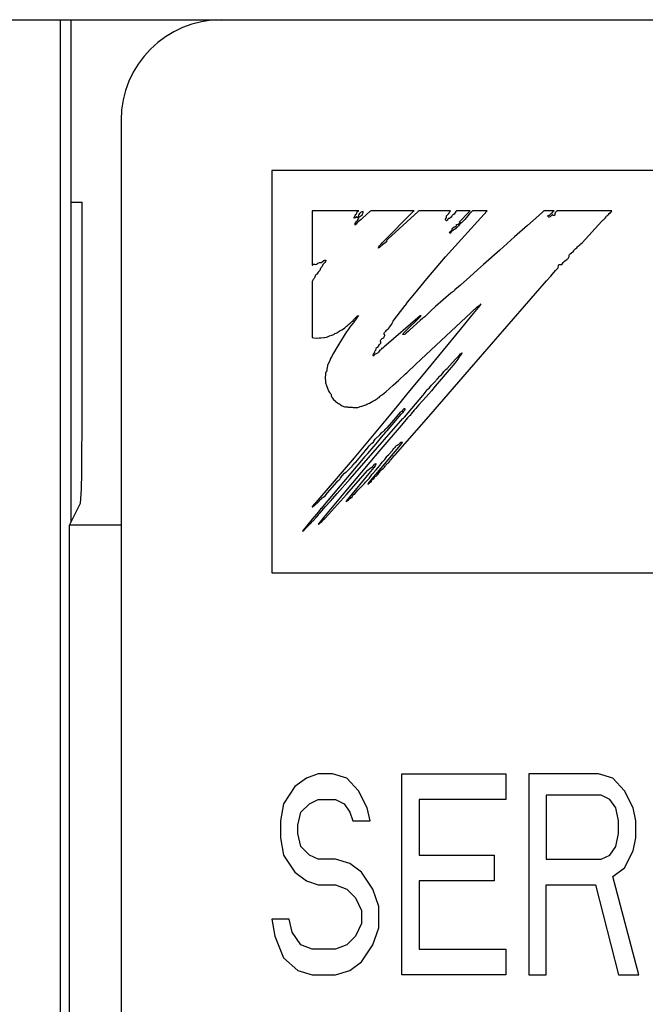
# Model space of a CAD drawing. Extents: x 90 to 1223, y 50 to 821.
# Tile 19 of 34: x 750 to 756, y 625 to 635. Entities that reach past the tile are written whole.
import ezdxf

# ---------------------------------------------------------------- set-up
doc = ezdxf.new("R2010")
doc.units = 0
doc.header["$LTSCALE"] = 69.3
doc.layers.add('ALL_CURVE', color=7, linetype='CONTINUOUS')
doc.layers.add('ALL_FEATURES', color=7, linetype='CONTINUOUS')

msp = doc.modelspace()

# ---------------------------------------------------------------- linework, layer by layer
at = {"layer": 'ALL_CURVE', "color": 4, "linetype": 'CONTINUOUS'}
for p, q in [((752.25, 633.75), (752.25, 629.75)), ((789.25, 633.75), (752.25, 633.75)), ((752.25, 629.75), (770.25, 629.75)), ((752.71, 627.75), (752.595, 627.7074)), ((752.8537, 627.75), (752.71, 627.75)), ((752.9975, 627.7074), (752.8537, 627.75)), ((753.5438, 625.75), (753.5438, 627.75)), ((753.5438, 627.75), (754.5788, 627.75)), ((754.5788, 627.75), (754.5788, 627.4947)), ((754.8087, 627.75), (754.8087, 625.75)), ((755.4988, 627.75), (754.8087, 627.75)), ((755.6425, 627.7074), (755.4988, 627.75)), ((752.595, 627.7074), (752.48, 627.6223)), ((753.1125, 627.5798), (752.9975, 627.7074)), ((755.7575, 627.5798), (755.6425, 627.7074)), ((752.48, 627.6223), (752.365, 627.4521)), ((753.1988, 627.4096), (753.1125, 627.5798)), ((755.8438, 627.4096), (755.7575, 627.5798)), ((752.365, 627.4521), (752.3362, 627.2819)), ((752.5375, 627.367), (752.6238, 627.4521)), ((752.6238, 627.4521), (752.71, 627.4947)), ((752.71, 627.4947), (752.8825, 627.4947)), ((752.8825, 627.4947), (752.9687, 627.4521)), ((752.9687, 627.4521), (753.0263, 627.367)), ((753.7162, 627.4947), (753.7162, 626.9415)), ((754.5788, 627.4947), (753.7162, 627.4947)), ((754.9812, 627.5372), (754.9812, 626.8989)), ((755.5275, 627.5372), (754.9812, 627.5372)), ((755.6137, 627.4947), (755.5275, 627.5372)), ((755.6713, 627.4096), (755.6137, 627.4947)), ((752.5087, 627.2394), (752.5375, 627.367)), ((753.0263, 627.367), (753.055, 627.2819)), ((753.2275, 627.2819), (753.1988, 627.4096)), ((755.7, 627.2819), (755.6713, 627.4096)), ((755.8725, 627.2819), (755.8438, 627.4096)), ((752.3362, 627.2819), (752.3362, 627.1117)), ((753.055, 627.2819), (753.2275, 627.2819)), ((755.7, 627.1543), (755.7, 627.2819)), ((755.8725, 627.1117), (755.8725, 627.2819)), ((752.5087, 627.1543), (752.5087, 627.2394)), ((752.3362, 627.1117), (752.365, 626.9415)), ((752.5375, 627.0266), (752.5087, 627.1543)), ((755.6713, 627.0266), (755.7, 627.1543)), ((755.8438, 626.984), (755.8725, 627.1117)), ((752.6238, 626.9415), (752.5375, 627.0266)), ((755.6137, 626.9415), (755.6713, 627.0266)), ((755.7575, 626.8138), (755.8438, 626.984)), ((752.365, 626.9415), (752.48, 626.7713)), ((752.71, 626.8989), (752.6238, 626.9415)), ((752.8825, 626.8989), (752.71, 626.8989)), ((753.0263, 626.8564), (752.8825, 626.8989)), ((753.7162, 626.9415), (754.4637, 626.9415)), ((754.4637, 626.9415), (754.4637, 626.6862)), ((754.9812, 626.8989), (755.5275, 626.8989)), ((755.5275, 626.8989), (755.6137, 626.9415)), ((752.48, 626.7713), (752.595, 626.6862)), ((753.1412, 626.7713), (753.0263, 626.8564)), ((753.2563, 626.6011), (753.1412, 626.7713)), ((755.6425, 626.7287), (755.7575, 626.8138)), ((752.595, 626.6862), (752.71, 626.6436)), ((753.7162, 626.6862), (753.7162, 626.0053)), ((754.4637, 626.6862), (753.7162, 626.6862)), ((755.9012, 625.75), (755.6425, 626.7287)), ((752.71, 626.6436), (752.8825, 626.6436)), ((752.8825, 626.6436), (752.9975, 626.6011)), ((752.9975, 626.6011), (753.0838, 626.516)), ((753.3137, 626.4309), (753.2563, 626.6011)), ((754.9812, 625.75), (754.9812, 626.6436)), ((754.9812, 626.6436), (755.47, 626.6436)), ((755.47, 626.6436), (755.7, 625.75)), ((753.0838, 626.516), (753.1412, 626.3883)), ((753.1412, 626.3883), (753.1412, 626.2606)), ((753.3137, 626.2181), (753.3137, 626.4309)), ((752.25, 626.3032), (752.2788, 626.133)), ((752.4225, 626.3032), (752.25, 626.3032)), ((752.4512, 626.1755), (752.4225, 626.3032)), ((753.1412, 626.2606), (753.0838, 626.133)), ((753.2563, 626.0479), (753.3137, 626.2181)), ((752.2788, 626.133), (752.365, 625.9202)), ((752.5375, 626.0479), (752.4512, 626.1755)), ((753.0838, 626.133), (752.9975, 626.0479)), ((752.6525, 626.0053), (752.5375, 626.0479)), ((752.8825, 626.0053), (752.6525, 626.0053)), ((752.9975, 626.0479), (752.8825, 626.0053)), ((753.1412, 625.8777), (753.2563, 626.0479)), ((753.7162, 626.0053), (754.5788, 626.0053)), ((754.5788, 626.0053), (754.5788, 625.75)), ((752.365, 625.9202), (752.5087, 625.7926)), ((752.5087, 625.7926), (752.6525, 625.75)), ((752.8825, 625.75), (753.0263, 625.7926)), ((753.0263, 625.7926), (753.1412, 625.8777)), ((752.6525, 625.75), (752.8825, 625.75)), ((754.5788, 625.75), (753.5438, 625.75)), ((754.8087, 625.75), (754.9812, 625.75)), ((755.7, 625.75), (755.9012, 625.75))]:
    msp.add_line(p, q, dxfattribs=at)
at = {"layer": 'ALL_FEATURES', "color": 7, "linetype": 'CONTINUOUS'}
for p, q in [((691.75, 635.25), (789.75, 635.25)), ((750.1453, 635.25), (750.1453, 614.5684)), ((750.25, 635.25), (750.25, 630.25)), ((750.75, 634.25), (750.75, 614.75)), ((750.25, 633.4335), (750.3637, 633.4335)), ((752.65, 633.35), (752.65, 632.8096)), ((753.1146, 633.35), (752.65, 633.35)), ((753.0936, 633.3207), (753.0971, 633.3267)), ((753.0971, 633.3267), (753.0986, 633.3375)), ((753.0986, 633.3375), (753.1029, 633.3407)), ((753.1029, 633.3407), (753.1133, 633.3484)), ((753.1133, 633.3484), (753.1146, 633.35)), ((753.1331, 633.3315), (753.1238, 633.3215)), ((753.1381, 633.3351), (753.1331, 633.3315)), ((753.1438, 633.3381), (753.1381, 633.3351)), ((753.1582, 633.3425), (753.1438, 633.3381)), ((753.2255, 633.3421), (753.1551, 633.2804)), ((753.1551, 633.3251), (753.1573, 633.3294)), ((753.1573, 633.3294), (753.1591, 633.3368)), ((753.1591, 633.3368), (753.1582, 633.3425)), ((753.2302, 633.3464), (753.2255, 633.3421)), ((753.2354, 633.35), (753.2302, 633.3464)), ((753.6656, 633.35), (753.2354, 633.35)), ((753.7047, 633.341), (753.4049, 633.0666)), ((753.6246, 633.3077), (753.6635, 633.3476)), ((753.6635, 633.3476), (753.6656, 633.35)), ((753.7148, 633.35), (753.7047, 633.341)), ((754.0265, 633.35), (753.7148, 633.35)), ((753.9783, 632.8904), (754.3919, 633.3476)), ((754.0096, 633.3235), (754.0158, 633.3308)), ((754.0158, 633.3308), (754.0229, 633.3408)), ((754.0229, 633.3408), (754.0265, 633.35)), ((754.0743, 633.3322), (754.0652, 633.3164)), ((754.0799, 633.3419), (754.0743, 633.3322)), ((754.0858, 633.35), (754.0799, 633.3419)), ((754.2236, 633.35), (754.0858, 633.35)), ((754.1866, 633.3122), (754.2057, 633.3315)), ((754.2057, 633.3315), (754.2236, 633.35)), ((754.2357, 633.3394), (754.2144, 633.3146)), ((754.2455, 633.35), (754.2357, 633.3394)), ((754.3939, 633.35), (754.2455, 633.35)), ((754.3919, 633.3476), (754.3939, 633.35)), ((754.9467, 633.3402), (754.9052, 633.3021)), ((754.9577, 633.35), (754.9467, 633.3402)), ((755.0589, 633.35), (754.9577, 633.35)), ((755.0329, 633.3251), (755.041, 633.3336)), ((755.041, 633.3336), (755.0537, 633.3464)), ((755.0537, 633.3464), (755.0589, 633.35)), ((755.0687, 633.329), (755.0664, 633.3203)), ((755.0731, 633.335), (755.0687, 633.329)), ((755.0737, 633.3355), (755.0731, 633.335)), ((755.0777, 633.3391), (755.0737, 633.3355)), ((755.081, 633.3436), (755.0777, 633.3391)), ((755.0865, 633.35), (755.081, 633.3436)), ((755.6326, 633.35), (755.0865, 633.35)), ((755.6072, 633.3216), (755.6188, 633.3325)), ((755.6188, 633.3325), (755.6205, 633.334)), ((755.6205, 633.334), (755.6286, 633.3425)), ((755.6286, 633.3425), (755.6326, 633.35)), ((753.0642, 633.2785), (753.0685, 633.2862)), ((753.0689, 633.2771), (753.0642, 633.2785)), ((753.0685, 633.2862), (753.0742, 633.2936)), ((753.0761, 633.278), (753.0689, 633.2771)), ((753.0742, 633.2936), (753.0787, 633.3012)), ((753.0828, 633.2804), (753.0761, 633.278)), ((753.0787, 633.3012), (753.0845, 633.3117)), ((753.0796, 633.2261), (753.0815, 633.2311)), ((753.0815, 633.2311), (753.0874, 633.2398)), ((753.0869, 633.2839), (753.0828, 633.2804)), ((753.0845, 633.3117), (753.0909, 633.3182)), ((753.0909, 633.2883), (753.0869, 633.2839)), ((753.0874, 633.2398), (753.0979, 633.2495)), ((753.0909, 633.3182), (753.0936, 633.3207)), ((753.0949, 633.2903), (753.0909, 633.2883)), ((753.0967, 633.2843), (753.0949, 633.2903)), ((753.1103, 633.241), (753.0951, 633.2251)), ((753.0992, 633.2807), (753.0967, 633.2843)), ((753.0979, 633.2495), (753.1021, 633.2535)), ((753.1036, 633.2829), (753.0992, 633.2807)), ((753.1021, 633.2535), (753.1082, 633.2615)), ((753.1067, 633.2854), (753.1036, 633.2829)), ((753.1103, 633.2911), (753.1067, 633.2854)), ((753.1082, 633.2615), (753.1131, 633.275)), ((753.1132, 633.3044), (753.1103, 633.2911)), ((753.1256, 633.2534), (753.1103, 633.241)), ((753.1131, 633.275), (753.1187, 633.2857)), ((753.1167, 633.312), (753.1132, 633.3044)), ((753.1238, 633.3215), (753.1167, 633.312)), ((753.1187, 633.2857), (753.1256, 633.2937)), ((753.1256, 633.2937), (753.1343, 633.299)), ((753.1373, 633.2632), (753.1256, 633.2534)), ((753.1343, 633.299), (753.1458, 633.305)), ((753.1551, 633.2804), (753.1373, 633.2632)), ((753.1458, 633.305), (753.1487, 633.3076)), ((753.1487, 633.3076), (753.1504, 633.3102)), ((753.1504, 633.3102), (753.1518, 633.3161)), ((753.1518, 633.3161), (753.1521, 633.3174)), ((753.1521, 633.3174), (753.1551, 633.3251)), ((753.392, 633.0731), (753.6246, 633.3077)), ((753.979, 633.2602), (753.9793, 633.2664)), ((753.9819, 633.2548), (753.979, 633.2602)), ((753.9793, 633.2664), (753.9829, 633.2743)), ((753.9889, 633.2503), (753.9819, 633.2548)), ((753.9829, 633.2743), (753.9864, 633.2795)), ((753.9864, 633.2795), (753.9879, 633.284)), ((753.9879, 633.284), (753.9882, 633.293)), ((753.9882, 633.293), (753.9883, 633.2937)), ((753.9883, 633.2937), (753.9895, 633.2984)), ((753.9914, 633.251), (753.9889, 633.2503)), ((753.9895, 633.2984), (753.9976, 633.309)), ((753.9946, 633.2558), (753.9914, 633.251)), ((753.9997, 633.2654), (753.9946, 633.2558)), ((753.9976, 633.309), (754.0096, 633.3235)), ((754.004, 633.2703), (753.9997, 633.2654)), ((754.0084, 633.2717), (754.004, 633.2703)), ((754.0171, 633.2731), (754.0084, 633.2717)), ((754.0257, 633.2777), (754.0171, 633.2731)), ((754.0341, 633.2858), (754.0257, 633.2777)), ((754.0419, 633.2974), (754.0341, 633.2858)), ((754.0444, 633.3021), (754.0419, 633.2974)), ((754.047, 633.3066), (754.0444, 633.3021)), ((754.0496, 633.3095), (754.047, 633.3066)), ((754.0546, 633.312), (754.0496, 633.3095)), ((754.0615, 633.3117), (754.0546, 633.312)), ((754.0652, 633.3164), (754.0615, 633.3117)), ((754.1124, 633.2223), (754.1225, 633.233)), ((754.1173, 633.2394), (754.1197, 633.243)), ((754.1184, 633.2373), (754.1173, 633.2394)), ((754.1229, 633.2359), (754.1184, 633.2373)), ((754.1197, 633.243), (754.1359, 633.2609)), ((754.1225, 633.233), (754.1248, 633.2354)), ((754.1248, 633.2354), (754.1229, 633.2359)), ((754.1362, 633.228), (754.1266, 633.2227)), ((754.1359, 633.2609), (754.1866, 633.3122)), ((754.1421, 633.2339), (754.1362, 633.228)), ((754.1698, 633.2633), (754.1421, 633.2339)), ((754.2144, 633.3146), (754.1698, 633.2633)), ((754.9052, 633.3021), (754.7944, 633.2038)), ((754.9978, 633.3006), (754.9988, 633.3018)), ((754.9978, 633.2967), (754.9978, 633.3006)), ((755.0002, 633.2918), (754.9978, 633.2967)), ((754.9988, 633.3018), (755.0083, 633.3049)), ((755.0048, 633.2871), (755.0002, 633.2918)), ((755.0082, 633.2863), (755.0048, 633.2871)), ((755.018, 633.2901), (755.0082, 633.2863)), ((755.0083, 633.3049), (755.0186, 633.3118)), ((755.0245, 633.2942), (755.018, 633.2901)), ((755.0186, 633.3118), (755.0329, 633.3251)), ((755.0299, 633.2996), (755.0245, 633.2942)), ((755.0348, 633.3042), (755.0299, 633.2996)), ((755.0433, 633.3079), (755.0348, 633.3042)), ((755.0467, 633.309), (755.0433, 633.3079)), ((755.0497, 633.3024), (755.0467, 633.309)), ((755.0516, 633.3008), (755.0497, 633.3024)), ((755.0536, 633.3002), (755.0516, 633.3008)), ((755.0582, 633.3012), (755.0536, 633.3002)), ((755.0642, 633.3053), (755.0582, 633.3012)), ((755.0672, 633.3077), (755.0642, 633.3053)), ((755.0664, 633.3203), (755.0672, 633.3077)), ((755.3371, 633.0316), (755.5335, 633.2466)), ((755.5335, 633.2466), (755.5423, 633.2544)), ((755.5423, 633.2544), (755.549, 633.2603)), ((755.549, 633.2603), (755.5655, 633.2769)), ((755.5655, 633.2769), (755.5757, 633.29)), ((755.5757, 633.29), (755.5813, 633.2961)), ((755.5813, 633.2961), (755.5846, 633.2985)), ((755.5846, 633.2985), (755.5943, 633.3056)), ((755.5943, 633.3056), (755.5996, 633.3117)), ((755.5996, 633.3117), (755.6072, 633.3216)), ((753.0781, 633.2072), (753.0784, 633.2203)), ((753.0807, 633.2085), (753.0781, 633.2072)), ((753.0784, 633.2203), (753.0796, 633.2261)), ((753.0881, 633.2168), (753.0807, 633.2085)), ((753.0951, 633.2251), (753.0881, 633.2168)), ((754.0192, 633.1339), (754.0224, 633.1395)), ((754.0196, 633.1293), (754.0192, 633.1339)), ((754.0224, 633.1395), (754.0291, 633.1451)), ((754.0291, 633.1451), (754.0364, 633.1503)), ((754.0326, 633.1361), (754.03, 633.1291)), ((754.0379, 633.1432), (754.0326, 633.1361)), ((754.0364, 633.1503), (754.0415, 633.1558)), ((754.0481, 633.1516), (754.0379, 633.1432)), ((754.0415, 633.1558), (754.0435, 633.1619)), ((754.0432, 633.167), (754.0447, 633.1717)), ((754.0435, 633.1619), (754.0432, 633.167)), ((754.0447, 633.1717), (754.0468, 633.1738)), ((754.0468, 633.1738), (754.0501, 633.1758)), ((754.0624, 633.1611), (754.0481, 633.1516)), ((754.0501, 633.1758), (754.0525, 633.1784)), ((754.0525, 633.1784), (754.0566, 633.1833)), ((754.0566, 633.1833), (754.0634, 633.1883)), ((754.076, 633.1712), (754.0624, 633.1611)), ((754.0634, 633.1883), (754.0723, 633.191)), ((754.0723, 633.191), (754.077, 633.1923)), ((754.0844, 633.1802), (754.076, 633.1712)), ((754.077, 633.1923), (754.0832, 633.1963)), ((754.0832, 633.1963), (754.0873, 633.2027)), ((754.0913, 633.1826), (754.0844, 633.1802)), ((754.0873, 633.2027), (754.0888, 633.2121)), ((754.0888, 633.2121), (754.0954, 633.212)), ((754.0982, 633.1886), (754.0913, 633.1826)), ((754.0954, 633.212), (754.1031, 633.2151)), ((754.1065, 633.1998), (754.0982, 633.1886)), ((754.1031, 633.2151), (754.1124, 633.2223)), ((754.113, 633.2096), (754.1065, 633.1998)), ((754.1203, 633.2184), (754.113, 633.2096)), ((754.1266, 633.2227), (754.1203, 633.2184)), ((754.7944, 633.2038), (754.6642, 633.0896)), ((753.349, 633.03), (753.392, 633.0731)), ((753.3894, 633.0412), (753.3527, 633.01)), ((753.391, 633.0503), (753.3894, 633.0412)), ((753.3954, 633.0579), (753.391, 633.0503)), ((753.402, 633.0643), (753.3954, 633.0579)), ((753.4049, 633.0666), (753.402, 633.0643)), ((754.0203, 633.1281), (754.0196, 633.1293)), ((754.0238, 633.1257), (754.0203, 633.1281)), ((754.0283, 633.1265), (754.0238, 633.1257)), ((754.03, 633.1291), (754.0283, 633.1265)), ((754.6642, 633.0896), (754.5179, 632.9571)), ((755.3244, 633.0198), (755.3371, 633.0316)), ((753.3201, 632.983), (753.3115, 632.9769)), ((753.3115, 632.9769), (753.3119, 632.9812)), ((753.3119, 632.9812), (753.3152, 632.9894)), ((753.3152, 632.9894), (753.3156, 632.9902)), ((753.3156, 632.9902), (753.3211, 632.9993)), ((753.3527, 633.01), (753.3201, 632.983)), ((753.3211, 632.9993), (753.334, 633.0147)), ((753.334, 633.0147), (753.349, 633.03)), ((754.5179, 632.9571), (754.3547, 632.8137)), ((755.2313, 632.9302), (755.2366, 632.9336)), ((755.2366, 632.9336), (755.248, 632.9425)), ((755.248, 632.9425), (755.2563, 632.9522)), ((755.2563, 632.9522), (755.262, 632.9639)), ((755.262, 632.9639), (755.2645, 632.9665)), ((755.2645, 632.9665), (755.2739, 632.9728)), ((755.2739, 632.9728), (755.2844, 632.9816)), ((755.2844, 632.9816), (755.2927, 632.9921)), ((755.2927, 632.9921), (755.2986, 632.9987)), ((755.2986, 632.9987), (755.3149, 633.0121)), ((755.3149, 633.0121), (755.3244, 633.0198)), ((752.734, 632.8354), (752.7402, 632.8361)), ((752.7402, 632.8361), (752.7497, 632.8407)), ((752.7497, 632.8407), (752.7679, 632.8536)), ((752.7679, 632.8536), (752.7762, 632.8571)), ((752.7762, 632.8571), (752.784, 632.8575)), ((752.783, 632.8463), (752.7763, 632.8339)), ((752.7861, 632.8522), (752.783, 632.8463)), ((752.784, 632.8575), (752.7859, 632.8567)), ((752.7859, 632.8567), (752.7867, 632.8555)), ((752.7867, 632.8555), (752.7861, 632.8522)), ((753.9208, 632.8247), (753.9783, 632.8904)), ((755.1486, 632.8348), (755.161, 632.8481)), ((755.161, 632.8481), (755.1746, 632.8586)), ((755.1746, 632.8586), (755.187, 632.8654)), ((755.187, 632.8654), (755.1891, 632.8665)), ((755.1891, 632.8665), (755.1948, 632.8715)), ((755.1948, 632.8715), (755.1969, 632.874)), ((755.1969, 632.874), (755.2056, 632.8864)), ((755.2056, 632.8864), (755.2096, 632.8955)), ((755.2092, 632.9053), (755.2095, 632.9092)), ((755.2099, 632.9009), (755.2092, 632.9053)), ((755.2095, 632.9092), (755.2123, 632.9158)), ((755.2096, 632.8955), (755.2099, 632.9009)), ((755.2123, 632.9158), (755.2187, 632.922)), ((755.2187, 632.922), (755.2313, 632.9302)), ((752.65, 632.8096), (752.6536, 632.81)), ((752.6536, 632.81), (752.6573, 632.814)), ((752.6573, 632.814), (752.6598, 632.8164)), ((752.6598, 632.8164), (752.6651, 632.8186)), ((752.6651, 632.8186), (752.6687, 632.8187)), ((752.6687, 632.8187), (752.6732, 632.8178)), ((752.6732, 632.8178), (752.683, 632.8164)), ((752.683, 632.8164), (752.6932, 632.8184)), ((752.6932, 632.8184), (752.7035, 632.8235)), ((752.7035, 632.8235), (752.7092, 632.828)), ((752.7111, 632.7395), (752.7053, 632.7291)), ((752.7092, 632.828), (752.7167, 632.8329)), ((752.7145, 632.743), (752.7111, 632.7395)), ((752.7207, 632.748), (752.7145, 632.743)), ((752.7167, 632.8329), (752.7256, 632.8351)), ((752.7264, 632.7565), (752.7207, 632.748)), ((752.7256, 632.8351), (752.734, 632.8354)), ((752.7305, 632.7669), (752.7264, 632.7565)), ((752.7309, 632.769), (752.7305, 632.7669)), ((752.7328, 632.7759), (752.7309, 632.769)), ((752.7382, 632.7832), (752.7328, 632.7759)), ((752.7429, 632.7877), (752.7382, 632.7832)), ((752.7511, 632.7951), (752.7429, 632.7877)), ((752.7537, 632.8054), (752.7511, 632.7951)), ((752.7563, 632.8137), (752.7537, 632.8054)), ((752.7599, 632.8176), (752.7563, 632.8137)), ((752.7679, 632.8244), (752.7599, 632.8176)), ((752.7763, 632.8339), (752.7679, 632.8244)), ((753.7923, 632.6729), (753.9208, 632.8247)), ((754.2954, 632.7613), (754.2198, 632.6924)), ((754.3547, 632.8137), (754.2954, 632.7613)), ((755.0252, 632.7), (755.0735, 632.7554)), ((755.0735, 632.7554), (755.0933, 632.7764)), ((755.0933, 632.7764), (755.0988, 632.7808)), ((755.0988, 632.7808), (755.099, 632.783)), ((755.099, 632.783), (755.1029, 632.8071)), ((755.1029, 632.8071), (755.105, 632.8153)), ((755.105, 632.8153), (755.1153, 632.8147)), ((755.1153, 632.8147), (755.1172, 632.8145)), ((755.1172, 632.8145), (755.1281, 632.8139)), ((755.1281, 632.8139), (755.1344, 632.8154)), ((755.1344, 632.8154), (755.1382, 632.819)), ((755.1382, 632.819), (755.1486, 632.8348)), ((752.6529, 632.6539), (752.65, 632.6449)), ((752.65, 632.6449), (752.65, 632.0893)), ((752.6596, 632.6645), (752.6529, 632.6539)), ((752.6697, 632.6762), (752.6596, 632.6645)), ((752.6741, 632.6815), (752.6697, 632.6762)), ((752.6769, 632.6896), (752.6741, 632.6815)), ((752.6791, 632.6983), (752.6769, 632.6896)), ((752.6798, 632.7004), (752.6791, 632.6983)), ((752.6841, 632.7092), (752.6798, 632.7004)), ((752.6907, 632.7159), (752.6841, 632.7092)), ((752.7002, 632.7206), (752.6907, 632.7159)), ((752.702, 632.7229), (752.7002, 632.7206)), ((752.7053, 632.7291), (752.702, 632.7229)), ((753.672, 632.5279), (753.7923, 632.6729)), ((754.2198, 632.6924), (754.1278, 632.6103)), ((754.2163, 631.7717), (754.9837, 632.6517)), ((754.9837, 632.6517), (755.0252, 632.7)), ((754.06, 632.5496), (754.048, 632.5417)), ((754.0677, 632.5572), (754.06, 632.5496)), ((754.0723, 632.5658), (754.0677, 632.5572)), ((754.0746, 632.5666), (754.0723, 632.5658)), ((754.087, 632.5757), (754.0746, 632.5666)), ((754.1278, 632.6103), (754.087, 632.5757)), ((753.6009, 632.4398), (753.672, 632.5279)), ((754.0308, 632.5294), (753.8787, 632.3961)), ((754.0404, 632.5372), (754.0308, 632.5294)), ((754.048, 632.5417), (754.0404, 632.5372)), ((753.4731, 632.2753), (753.5534, 632.3789)), ((753.5534, 632.3789), (753.5769, 632.4083)), ((753.5769, 632.4083), (753.5805, 632.4119)), ((753.5805, 632.4119), (753.5824, 632.4153)), ((753.5824, 632.4153), (753.6009, 632.4398)), ((753.8332, 632.3552), (753.8154, 632.338)), ((753.8787, 632.3961), (753.8332, 632.3552)), ((754.1816, 632.2893), (754.2912, 632.3894)), ((754.3185, 632.4075), (754.2373, 632.3069)), ((754.2912, 632.3894), (754.325, 632.4189)), ((754.3302, 632.4227), (754.3185, 632.4075)), ((754.325, 632.4189), (754.3302, 632.4227)), ((753.0442, 632.2441), (753.0578, 632.2562)), ((753.0578, 632.2562), (753.0639, 632.2639)), ((753.0639, 632.2639), (753.0715, 632.2745)), ((753.0769, 632.2572), (753.0655, 632.2427)), ((753.0715, 632.2745), (753.0858, 632.2891)), ((753.094, 632.2803), (753.0769, 632.2572)), ((753.0858, 632.2891), (753.1032, 632.3035)), ((753.1033, 632.2942), (753.094, 632.2803)), ((753.1032, 632.3035), (753.1116, 632.3092)), ((753.1116, 632.3092), (753.1033, 632.2942)), ((753.726, 632.303), (753.3635, 631.9915)), ((753.4459, 632.2321), (753.4568, 632.2522)), ((753.4568, 632.2522), (753.4731, 632.2753)), ((753.6075, 632.1777), (753.6978, 632.2672)), ((753.7261, 632.2572), (753.6236, 632.1661)), ((753.6978, 632.2672), (753.7314, 632.3014)), ((753.7311, 632.3042), (753.726, 632.303)), ((753.7527, 632.2797), (753.7261, 632.2572)), ((753.7357, 632.3064), (753.7311, 632.3042)), ((753.7314, 632.3014), (753.7357, 632.3064)), ((753.7353, 631.8741), (754.1816, 632.2893)), ((753.7716, 632.2961), (753.7527, 632.2797)), ((753.7942, 632.3172), (753.7716, 632.2961)), ((753.8154, 632.338), (753.7942, 632.3172)), ((754.2373, 632.3069), (754.1235, 632.1673)), ((752.9024, 632.1386), (752.921, 632.151)), ((752.921, 632.151), (752.9324, 632.159)), ((752.9324, 632.159), (752.945, 632.1664)), ((752.945, 632.1664), (752.9616, 632.1755)), ((752.9616, 632.1755), (752.9763, 632.1853)), ((752.9763, 632.1853), (752.9796, 632.1886)), ((752.9796, 632.1886), (752.9849, 632.1964)), ((752.9849, 632.1964), (752.9924, 632.2021)), ((752.9924, 632.2021), (753.0022, 632.2069)), ((753.0116, 632.1716), (752.9941, 632.1442)), ((753.0022, 632.2069), (753.0031, 632.2073)), ((753.0031, 632.2073), (753.0067, 632.2101)), ((753.0067, 632.2101), (753.0141, 632.219)), ((753.012, 632.1723), (753.0116, 632.1716)), ((753.0233, 632.1869), (753.012, 632.1723)), ((753.0141, 632.219), (753.0293, 632.2323)), ((753.0342, 632.2004), (753.0233, 632.1869)), ((753.0293, 632.2323), (753.0442, 632.2441)), ((753.057, 632.2294), (753.0342, 632.2004)), ((753.061, 632.2355), (753.057, 632.2294)), ((753.0655, 632.2427), (753.061, 632.2355)), ((753.37, 632.1371), (753.3836, 632.1528)), ((753.3836, 632.1528), (753.3915, 632.1609)), ((753.3915, 632.1609), (753.4058, 632.1748)), ((753.4058, 632.1748), (753.4136, 632.1833)), ((753.4136, 632.1833), (753.4243, 632.1965)), ((753.4243, 632.1965), (753.439, 632.2167)), ((753.439, 632.2167), (753.4425, 632.2231)), ((753.4425, 632.2231), (753.4459, 632.2321)), ((753.5606, 632.1317), (753.6075, 632.1777)), ((753.6103, 632.1522), (753.5868, 632.1318)), ((753.6236, 632.1661), (753.6103, 632.1522)), ((754.1235, 632.1673), (753.7858, 631.7584)), ((752.65, 632.0893), (752.6679, 632.0854)), ((752.6679, 632.0854), (752.6916, 632.0837)), ((752.6916, 632.0837), (752.7211, 632.0848)), ((752.7211, 632.0848), (752.739, 632.0867)), ((752.739, 632.0867), (752.7664, 632.0893)), ((752.7664, 632.0893), (752.7754, 632.0902)), ((752.7754, 632.0902), (752.7949, 632.0931)), ((752.7949, 632.0931), (752.8033, 632.0964)), ((752.8033, 632.0964), (752.8089, 632.0998)), ((752.8089, 632.0998), (752.8229, 632.1063)), ((752.8229, 632.1063), (752.8485, 632.1137)), ((752.8485, 632.1137), (752.8657, 632.1191)), ((752.8657, 632.1191), (752.8733, 632.124)), ((752.8733, 632.124), (752.8755, 632.1272)), ((752.8755, 632.1272), (752.877, 632.1289)), ((752.877, 632.1289), (752.8885, 632.1318)), ((752.8885, 632.1318), (752.9024, 632.1386)), ((752.969, 632.1084), (752.9324, 632.0507)), ((752.9796, 632.124), (752.969, 632.1084)), ((752.9941, 632.1442), (752.9796, 632.124)), ((753.3305, 632.0586), (753.333, 632.0643)), ((753.3308, 632.0512), (753.3305, 632.0586)), ((753.333, 632.0643), (753.3354, 632.0667)), ((753.3354, 632.0667), (753.3388, 632.0687)), ((753.3388, 632.0687), (753.341, 632.0713)), ((753.341, 632.0713), (753.3445, 632.0775)), ((753.3445, 632.0775), (753.3465, 632.0795)), ((753.3465, 632.0795), (753.3546, 632.0832)), ((753.3546, 632.0832), (753.3627, 632.0904)), ((753.3627, 632.0904), (753.3703, 632.1012)), ((753.3666, 632.1249), (753.367, 632.1323)), ((753.3691, 632.1192), (753.3666, 632.1249)), ((753.367, 632.1323), (753.37, 632.1371)), ((753.3736, 632.1147), (753.3691, 632.1192)), ((753.3703, 632.1012), (753.3745, 632.1096)), ((753.3754, 632.1131), (753.3736, 632.1147)), ((753.3745, 632.1096), (753.3754, 632.1131)), ((753.551, 632.118), (753.5527, 632.1234)), ((753.5573, 632.118), (753.551, 632.118)), ((753.5527, 632.1234), (753.5574, 632.1286)), ((753.5683, 632.1195), (753.5573, 632.118)), ((753.5574, 632.1286), (753.5606, 632.1317)), ((753.5758, 632.123), (753.5683, 632.1195)), ((753.5868, 632.1318), (753.5758, 632.123)), ((752.895, 631.9883), (752.862, 631.9329)), ((752.916, 632.0225), (752.895, 631.9883)), ((752.9324, 632.0507), (752.916, 632.0225)), ((753.273, 631.9505), (753.2785, 631.9548)), ((753.2785, 631.9548), (753.2833, 631.963)), ((753.2833, 631.963), (753.2875, 631.9757)), ((753.2875, 631.9757), (753.2905, 631.9881)), ((753.2905, 631.9881), (753.2916, 631.9902)), ((753.2916, 631.9902), (753.294, 631.9895)), ((753.294, 631.9895), (753.2979, 631.9876)), ((753.2979, 631.9876), (753.3013, 631.9883)), ((753.3013, 631.9883), (753.3046, 631.9933)), ((753.3046, 631.9933), (753.3105, 632.0036)), ((753.3105, 632.0036), (753.3224, 632.0199)), ((753.3236, 631.9629), (753.3191, 631.9532)), ((753.3224, 632.0199), (753.3332, 632.0343)), ((753.3266, 631.9625), (753.3236, 631.9629)), ((753.3292, 631.9631), (753.3266, 631.9625)), ((753.3335, 631.9664), (753.3292, 631.9631)), ((753.3336, 632.0421), (753.3308, 632.0512)), ((753.3332, 632.0343), (753.335, 632.038)), ((753.3419, 631.9794), (753.3335, 631.9664)), ((753.3339, 632.0416), (753.3336, 632.0421)), ((753.335, 632.038), (753.3339, 632.0416)), ((753.3454, 631.9816), (753.3419, 631.9794)), ((753.3475, 631.9814), (753.3454, 631.9816)), ((753.3499, 631.9803), (753.3475, 631.9814)), ((753.3635, 631.9915), (753.3499, 631.9803)), ((752.8275, 631.8598), (752.8103, 631.8242)), ((752.8352, 631.8791), (752.8275, 631.8598)), ((752.8433, 631.8979), (752.8352, 631.8791)), ((752.862, 631.9329), (752.8433, 631.8979)), ((753.2563, 631.9114), (753.2578, 631.9146)), ((753.2576, 631.9076), (753.2563, 631.9114)), ((753.2615, 631.9039), (753.2576, 631.9076)), ((753.2578, 631.9146), (753.2628, 631.9228)), ((753.2648, 631.9099), (753.2615, 631.9039)), ((753.2628, 631.9228), (753.2705, 631.9372)), ((753.2684, 631.9147), (753.2648, 631.9099)), ((753.2765, 631.9216), (753.2684, 631.9147)), ((753.2705, 631.9372), (753.2734, 631.9459)), ((753.2734, 631.9459), (753.273, 631.9505)), ((753.2878, 631.9275), (753.2765, 631.9216)), ((753.2893, 631.9282), (753.2878, 631.9275)), ((753.3015, 631.9348), (753.2893, 631.9282)), ((753.3124, 631.9439), (753.3015, 631.9348)), ((753.3191, 631.9532), (753.3124, 631.9439)), ((753.6779, 631.8195), (753.7353, 631.8741)), ((754.0449, 631.8372), (754.0846, 631.8799)), ((754.0996, 631.8726), (754.0713, 631.8352)), ((754.0846, 631.8799), (754.0984, 631.8946)), ((754.0984, 631.8946), (754.1125, 631.9092)), ((754.1111, 631.8906), (754.0996, 631.8726)), ((754.1191, 631.8987), (754.1111, 631.8906)), ((754.1125, 631.9092), (754.1279, 631.9256)), ((754.1281, 631.9128), (754.1191, 631.8987)), ((754.1279, 631.9256), (754.1335, 631.9299)), ((754.1341, 631.9225), (754.1281, 631.9128)), ((754.1335, 631.9299), (754.1387, 631.934)), ((754.1403, 631.9275), (754.1341, 631.9225)), ((754.1387, 631.934), (754.14, 631.9368)), ((754.14, 631.9368), (754.1409, 631.9374)), ((754.1414, 631.9291), (754.1403, 631.9275)), ((754.1409, 631.9374), (754.1421, 631.9371)), ((754.1433, 631.9345), (754.1414, 631.9291)), ((754.1421, 631.9371), (754.1433, 631.9345)), ((752.798, 631.7786), (752.7961, 631.7556)), ((752.7989, 631.7854), (752.798, 631.7786)), ((752.8041, 631.8102), (752.7989, 631.7854)), ((752.808, 631.8213), (752.8041, 631.8102)), ((752.8103, 631.8242), (752.808, 631.8213)), ((753.7858, 631.7584), (753.5905, 631.5208)), ((753.6004, 631.7444), (753.6779, 631.8195)), ((753.812, 631.3029), (754.2163, 631.7717)), ((754.0157, 631.7673), (753.8765, 631.6035)), ((753.9624, 631.7492), (753.9817, 631.7708)), ((753.9817, 631.7708), (753.9929, 631.7823)), ((753.9929, 631.7823), (754.0449, 631.8372)), ((754.0713, 631.8352), (754.0157, 631.7673)), ((752.7811, 631.7008), (752.7794, 631.6917)), ((752.7794, 631.6917), (752.7796, 631.6864)), ((752.7796, 631.6864), (752.7808, 631.6799)), ((752.7808, 631.6799), (752.7848, 631.659)), ((752.7832, 631.709), (752.7811, 631.7008)), ((752.784, 631.7215), (752.7832, 631.709)), ((752.785, 631.7327), (752.784, 631.7215)), ((752.7881, 631.744), (752.785, 631.7327)), ((752.7923, 631.7523), (752.7881, 631.744)), ((752.7961, 631.7556), (752.7923, 631.7523)), ((753.4573, 631.6135), (753.5106, 631.6626)), ((753.5106, 631.6626), (753.5814, 631.7275)), ((753.5814, 631.7275), (753.592, 631.7367)), ((753.592, 631.7367), (753.6004, 631.7444)), ((753.8694, 631.6442), (753.8976, 631.6782)), ((753.8976, 631.6782), (753.9203, 631.7042)), ((753.9203, 631.7042), (753.9268, 631.7103)), ((753.9268, 631.7103), (753.9379, 631.7192)), ((753.9379, 631.7192), (753.9464, 631.7288)), ((753.9464, 631.7288), (753.9508, 631.7335)), ((753.9508, 631.7335), (753.9624, 631.7492)), ((752.7847, 631.6464), (752.784, 631.6424)), ((752.784, 631.6424), (752.784, 631.638)), ((752.784, 631.638), (752.7933, 631.6102)), ((752.7848, 631.659), (752.7847, 631.6464)), ((752.7933, 631.6102), (752.8066, 631.5741)), ((752.8066, 631.5741), (752.8171, 631.5524)), ((753.3831, 631.5502), (753.4573, 631.6135)), ((753.7766, 631.5432), (753.7961, 631.5675)), ((753.7961, 631.5675), (753.8033, 631.5747)), ((753.8033, 631.5747), (753.8164, 631.5862)), ((753.8164, 631.5862), (753.8292, 631.6012)), ((753.8292, 631.6012), (753.8379, 631.6135)), ((753.8379, 631.6135), (753.8411, 631.6175)), ((753.8765, 631.6035), (753.8385, 631.5601)), ((753.8411, 631.6175), (753.8531, 631.6272)), ((753.8531, 631.6272), (753.8694, 631.6442)), ((752.8171, 631.5524), (752.8229, 631.5431)), ((752.8229, 631.5431), (752.8296, 631.5343)), ((752.8296, 631.5343), (752.8357, 631.5284)), ((752.8357, 631.5284), (752.8365, 631.5277)), ((752.8365, 631.5277), (752.8399, 631.5227)), ((752.8399, 631.5227), (752.8417, 631.512)), ((752.8417, 631.512), (752.8439, 631.5027)), ((752.8439, 631.5027), (752.8507, 631.4899)), ((752.8507, 631.4899), (752.8634, 631.4733)), ((752.8634, 631.4733), (752.8819, 631.4544)), ((753.2624, 631.4589), (753.2761, 631.4658)), ((753.2761, 631.4658), (753.2858, 631.4729)), ((753.2858, 631.4729), (753.2955, 631.4801)), ((753.2955, 631.4801), (753.3022, 631.4828)), ((753.3022, 631.4828), (753.3042, 631.4846)), ((753.3042, 631.4846), (753.3079, 631.4888)), ((753.3079, 631.4888), (753.3133, 631.4909)), ((753.3133, 631.4909), (753.3171, 631.493)), ((753.3171, 631.493), (753.3245, 631.501)), ((753.3245, 631.501), (753.3261, 631.5027)), ((753.3261, 631.5027), (753.3358, 631.5111)), ((753.3358, 631.5111), (753.3472, 631.5173)), ((753.3472, 631.5173), (753.3519, 631.5208)), ((753.3519, 631.5208), (753.3831, 631.5502)), ((753.5905, 631.5208), (753.5111, 631.4219)), ((753.5693, 631.2966), (753.7515, 631.5111)), ((753.785, 631.4996), (753.7141, 631.4203)), ((753.7515, 631.5111), (753.7682, 631.5324)), ((753.7682, 631.5324), (753.7766, 631.5432)), ((753.8385, 631.5601), (753.785, 631.4996)), ((752.8819, 631.4544), (752.8844, 631.4522)), ((752.8844, 631.4522), (752.9025, 631.4382)), ((752.9025, 631.4382), (752.9148, 631.4314)), ((752.9148, 631.4314), (752.9218, 631.4298)), ((752.9218, 631.4298), (752.9247, 631.4271)), ((752.9247, 631.4271), (752.9253, 631.4264)), ((752.9253, 631.4264), (752.9327, 631.4195)), ((752.9327, 631.4195), (752.9483, 631.4105)), ((752.9483, 631.4105), (752.9765, 631.3991)), ((752.9765, 631.3991), (752.981, 631.399)), ((752.981, 631.399), (752.9859, 631.3996)), ((752.9859, 631.3996), (752.9952, 631.4)), ((752.9952, 631.4), (753.0018, 631.3981)), ((753.0018, 631.3981), (753.0099, 631.3955)), ((753.0099, 631.3955), (753.0228, 631.3948)), ((753.0228, 631.3948), (753.0319, 631.395)), ((753.0319, 631.395), (753.0486, 631.3948)), ((753.0486, 631.3948), (753.0604, 631.3925)), ((753.0604, 631.3925), (753.0668, 631.3921)), ((753.0668, 631.3921), (753.0838, 631.3933)), ((753.0838, 631.3933), (753.097, 631.3935)), ((753.097, 631.3935), (753.107, 631.3941)), ((753.107, 631.3941), (753.1165, 631.3976)), ((753.1165, 631.3976), (753.1215, 631.3999)), ((753.1215, 631.3999), (753.1304, 631.4028)), ((753.1304, 631.4028), (753.1459, 631.4069)), ((753.1459, 631.4069), (753.1839, 631.4201)), ((753.1839, 631.4201), (753.1963, 631.4248)), ((753.1963, 631.4248), (753.2224, 631.4353)), ((753.2224, 631.4353), (753.2392, 631.4447)), ((753.2392, 631.4447), (753.2547, 631.4544)), ((753.2547, 631.4544), (753.2624, 631.4589)), ((753.5111, 631.4219), (753.384, 631.2689)), ((753.5497, 631.3583), (753.5545, 631.3687)), ((753.5545, 631.3687), (753.5575, 631.3726)), ((753.5575, 631.3726), (753.5613, 631.3758)), ((753.5613, 631.3758), (753.5633, 631.3802)), ((753.5633, 631.3802), (753.564, 631.381)), ((753.564, 631.381), (753.5683, 631.3828)), ((753.5683, 631.3828), (753.5727, 631.3814)), ((753.5719, 631.3723), (753.5692, 631.3645)), ((753.5726, 631.3805), (753.5719, 631.3723)), ((753.5727, 631.3814), (753.5726, 631.3805)), ((753.6823, 631.3843), (753.667, 631.365)), ((753.6925, 631.3966), (753.6823, 631.3843)), ((753.7141, 631.4203), (753.6925, 631.3966)), ((753.0287, 630.6825), (753.5547, 631.283)), ((753.384, 631.2689), (753.0684, 630.8936)), ((753.5324, 631.3258), (753.4431, 631.2205)), ((753.4653, 631.2676), (753.5318, 631.3466)), ((753.5318, 631.3466), (753.5371, 631.3527)), ((753.5358, 631.326), (753.5324, 631.3258)), ((753.5408, 631.33), (753.5358, 631.326)), ((753.5371, 631.3527), (753.5427, 631.3568)), ((753.5498, 631.3412), (753.5408, 631.33)), ((753.5427, 631.3568), (753.5495, 631.3575)), ((753.5495, 631.3575), (753.5497, 631.3583)), ((753.5553, 631.3484), (753.5498, 631.3412)), ((753.5547, 631.283), (753.5556, 631.2839)), ((753.5631, 631.3572), (753.5553, 631.3484)), ((753.5556, 631.2839), (753.5651, 631.2936)), ((753.6014, 631.2892), (753.5562, 631.2362)), ((753.5692, 631.3645), (753.5631, 631.3572)), ((753.5651, 631.2936), (753.5693, 631.2966)), ((753.5746, 631.0323), (753.812, 631.3029)), ((753.6172, 631.3065), (753.6014, 631.2892)), ((753.6213, 631.3101), (753.6172, 631.3065)), ((753.6276, 631.3148), (753.6213, 631.3101)), ((753.6334, 631.3226), (753.6276, 631.3148)), ((753.6346, 631.3246), (753.6334, 631.3226)), ((753.6373, 631.3295), (753.6346, 631.3246)), ((753.667, 631.365), (753.6373, 631.3295)), ((753.5562, 631.2362), (753.3141, 630.9552)), ((753.3726, 631.1656), (753.3773, 631.1756)), ((753.3773, 631.1756), (753.3797, 631.1788)), ((753.3797, 631.1788), (753.3842, 631.1828)), ((753.3842, 631.1828), (753.3955, 631.1905)), ((753.4067, 631.1769), (753.3931, 631.1601)), ((753.3955, 631.1905), (753.4005, 631.1924)), ((753.4005, 631.1924), (753.4653, 631.2676)), ((753.4431, 631.2205), (753.4067, 631.1769)), ((753.2715, 631.0676), (753.2795, 631.0766)), ((753.2795, 631.0766), (753.3248, 631.1222)), ((753.3389, 631.0969), (753.2835, 631.032)), ((753.3248, 631.1222), (753.3456, 631.1428)), ((753.3821, 631.1481), (753.3389, 631.0969)), ((753.3456, 631.1428), (753.3474, 631.1468)), ((753.3474, 631.1468), (753.3528, 631.1504)), ((753.3528, 631.1504), (753.3569, 631.1526)), ((753.3569, 631.1526), (753.3659, 631.1583)), ((753.3659, 631.1583), (753.3726, 631.1656)), ((753.3931, 631.1601), (753.3821, 631.1481)), ((753.191, 630.9745), (753.2193, 631.013)), ((753.2426, 630.9823), (753.2004, 630.9339)), ((753.5262, 631.0194), (753.2134, 630.6419)), ((753.2193, 631.013), (753.2204, 631.0141)), ((753.2204, 631.0141), (753.2464, 631.0367)), ((753.2835, 631.032), (753.2426, 630.9823)), ((753.2464, 631.0367), (753.2624, 631.0484)), ((753.2624, 631.0484), (753.2651, 631.0573)), ((753.2651, 631.0573), (753.2715, 631.0676)), ((753.4543, 630.9715), (753.4647, 630.9849)), ((753.4647, 630.9849), (753.4759, 630.9966)), ((753.4759, 630.9966), (753.4799, 630.9997)), ((753.4794, 630.9259), (753.5268, 630.9784)), ((753.4799, 630.9997), (753.4811, 631.0017)), ((753.4811, 631.0017), (753.4816, 631.0034)), ((753.4816, 631.0034), (753.4847, 631.0093)), ((753.4847, 631.0093), (753.4914, 631.0152)), ((753.4914, 631.0152), (753.4961, 631.0166)), ((753.4961, 631.0166), (753.4987, 631.0182)), ((753.4987, 631.0182), (753.5038, 631.0227)), ((753.5038, 631.0227), (753.5175, 631.0294)), ((753.5175, 631.0294), (753.5204, 631.0343)), ((753.5204, 631.0343), (753.5229, 631.0384)), ((753.5229, 631.0384), (753.5306, 631.0422)), ((753.5472, 631.0459), (753.5262, 631.0194)), ((753.5268, 630.9784), (753.5746, 631.0323)), ((753.5306, 631.0422), (753.5315, 631.0449)), ((753.5315, 631.0449), (753.533, 631.0467)), ((753.533, 631.0467), (753.5374, 631.0482)), ((753.5374, 631.0482), (753.5415, 631.0484)), ((753.5415, 631.0484), (753.5492, 631.049)), ((753.5492, 631.049), (753.5472, 631.0459)), ((753.0684, 630.8936), (752.8497, 630.6367)), ((753.1762, 630.9066), (753.0353, 630.7391)), ((753.0843, 630.8498), (753.1697, 630.9479)), ((753.1697, 630.9479), (753.1901, 630.9734)), ((753.1864, 630.9166), (753.1762, 630.9066)), ((753.1964, 630.926), (753.1864, 630.9166)), ((753.1901, 630.9734), (753.191, 630.9745)), ((753.1991, 630.9289), (753.1964, 630.926)), ((753.1995, 630.9311), (753.1991, 630.9289)), ((753.2004, 630.9339), (753.1995, 630.9311)), ((753.3141, 630.9552), (753.2252, 630.8501)), ((753.3741, 630.8764), (753.3941, 630.9041)), ((753.3941, 630.9041), (753.399, 630.9109)), ((753.399, 630.9109), (753.4093, 630.9224)), ((753.4093, 630.9224), (753.4263, 630.9389)), ((753.4263, 630.9389), (753.4324, 630.9461)), ((753.4309, 630.8715), (753.4381, 630.8769)), ((753.4324, 630.9461), (753.4329, 630.9467)), ((753.4329, 630.9467), (753.4414, 630.957)), ((753.4381, 630.8769), (753.4478, 630.8883)), ((753.4414, 630.957), (753.4508, 630.9646)), ((753.4478, 630.8883), (753.4525, 630.8947)), ((753.4508, 630.9646), (753.4543, 630.9715)), ((753.4525, 630.8947), (753.4646, 630.9108)), ((753.4646, 630.9108), (753.4725, 630.9187)), ((753.4725, 630.9187), (753.4794, 630.9259)), ((753.2252, 630.8501), (752.9656, 630.5393)), ((753.0048, 630.7664), (753.0419, 630.8011)), ((753.0419, 630.8011), (753.0488, 630.8074)), ((753.0488, 630.8074), (753.0507, 630.8111)), ((753.0507, 630.8111), (753.0522, 630.8153)), ((753.0522, 630.8153), (753.0559, 630.821)), ((753.0559, 630.821), (753.0629, 630.8256)), ((753.0629, 630.8256), (753.0673, 630.8292)), ((753.0673, 630.8292), (753.0771, 630.841)), ((753.0771, 630.841), (753.0843, 630.8498)), ((753.2065, 630.7679), (753.2279, 630.7909)), ((753.2653, 630.796), (753.2162, 630.7359)), ((753.2279, 630.7909), (753.2305, 630.793)), ((753.2305, 630.793), (753.2336, 630.7929)), ((753.2336, 630.7929), (753.2404, 630.7956)), ((753.2404, 630.7956), (753.2541, 630.8067)), ((753.2541, 630.8067), (753.256, 630.8105)), ((753.256, 630.8105), (753.2617, 630.8157)), ((753.2617, 630.8157), (753.2669, 630.8215)), ((753.2783, 630.8129), (753.2653, 630.796)), ((753.2669, 630.8215), (753.2696, 630.8287)), ((753.2696, 630.8287), (753.2714, 630.8305)), ((753.2714, 630.8305), (753.2768, 630.8331)), ((753.2768, 630.8331), (753.2835, 630.8352)), ((753.2828, 630.8203), (753.2783, 630.8129)), ((753.2849, 630.8274), (753.2828, 630.8203)), ((753.2835, 630.8352), (753.2849, 630.8274)), ((753.2896, 630.774), (753.3053, 630.7921)), ((753.3053, 630.7921), (753.3268, 630.818)), ((753.3268, 630.818), (753.3285, 630.8207)), ((753.3285, 630.8207), (753.3304, 630.8268)), ((753.3304, 630.8268), (753.337, 630.8368)), ((753.337, 630.8368), (753.3495, 630.8508)), ((753.3458, 630.7773), (753.3509, 630.7806)), ((753.3495, 630.8508), (753.3528, 630.8541)), ((753.3509, 630.7806), (753.3517, 630.783)), ((753.3517, 630.783), (753.3531, 630.7844)), ((753.3528, 630.8541), (753.3571, 630.8579)), ((753.3531, 630.7844), (753.3574, 630.7859)), ((753.3571, 630.8579), (753.3623, 630.8622)), ((753.3574, 630.7859), (753.3599, 630.7869)), ((753.3599, 630.7869), (753.3639, 630.7911)), ((753.3623, 630.8622), (753.3741, 630.8764)), ((753.3639, 630.7911), (753.3697, 630.7989)), ((753.3697, 630.7989), (753.3706, 630.7999)), ((753.3706, 630.7999), (753.3771, 630.8081)), ((753.3771, 630.8081), (753.3804, 630.8157)), ((753.3804, 630.8157), (753.3842, 630.8178)), ((753.3842, 630.8178), (753.3911, 630.8253)), ((753.3911, 630.8253), (753.3958, 630.8311)), ((753.3958, 630.8311), (753.4015, 630.8366)), ((753.4015, 630.8366), (753.4049, 630.8377)), ((753.4049, 630.8377), (753.4099, 630.8434)), ((753.4099, 630.8434), (753.414, 630.8474)), ((753.414, 630.8474), (753.4233, 630.8582)), ((753.4233, 630.8582), (753.4309, 630.8715)), ((753.0353, 630.7391), (752.7526, 630.4055)), ((752.8995, 630.537), (753.0287, 630.6825)), ((752.919, 630.675), (752.9277, 630.6811)), ((752.9277, 630.6811), (752.9301, 630.6838)), ((752.9301, 630.6838), (752.9338, 630.691)), ((752.9338, 630.691), (752.9471, 630.7088)), ((752.9471, 630.7088), (752.9505, 630.7129)), ((752.9505, 630.7129), (752.9736, 630.7382)), ((752.9736, 630.7382), (752.9869, 630.7502)), ((752.9869, 630.7502), (752.9921, 630.7533)), ((752.9921, 630.528), (753.2065, 630.7679)), ((752.9921, 630.7533), (753.0048, 630.7664)), ((753.2162, 630.7359), (753.0185, 630.497)), ((753.2091, 630.6782), (753.2209, 630.6906)), ((753.2209, 630.6906), (753.2231, 630.6934)), ((753.2231, 630.6934), (753.2362, 630.7101)), ((753.2362, 630.7101), (753.2454, 630.7251)), ((753.2454, 630.7251), (753.2517, 630.7314)), ((753.2517, 630.7314), (753.2896, 630.774)), ((753.2559, 630.6804), (753.2647, 630.6866)), ((753.2647, 630.6866), (753.2703, 630.6939)), ((753.2703, 630.6939), (753.2727, 630.6984)), ((753.2727, 630.6984), (753.2776, 630.7059)), ((753.2776, 630.7059), (753.2866, 630.7105)), ((753.2866, 630.7105), (753.2887, 630.7114)), ((753.2887, 630.7114), (753.2929, 630.7136)), ((753.2929, 630.7136), (753.3044, 630.7272)), ((753.3044, 630.7272), (753.3195, 630.7474)), ((753.3195, 630.7474), (753.3313, 630.762)), ((753.3313, 630.762), (753.3347, 630.7658)), ((753.3347, 630.7658), (753.3458, 630.7773)), ((752.8497, 630.6367), (752.689, 630.4489)), ((752.8042, 630.5428), (752.8975, 630.6506)), ((752.8975, 630.6506), (752.904, 630.6586)), ((752.904, 630.6586), (752.9065, 630.6646)), ((752.9065, 630.6646), (752.9093, 630.668)), ((752.9093, 630.668), (752.919, 630.675)), ((753.1045, 630.5693), (753.1192, 630.5842)), ((753.1192, 630.5842), (753.1324, 630.597)), ((753.1324, 630.597), (753.1592, 630.6238)), ((753.1592, 630.6238), (753.1715, 630.6382)), ((753.1715, 630.6382), (753.1818, 630.65)), ((753.1818, 630.65), (753.2091, 630.6782)), ((753.2043, 630.6305), (753.2041, 630.6283)), ((753.2041, 630.6283), (753.2054, 630.6273)), ((753.2084, 630.6363), (753.2043, 630.6305)), ((753.2054, 630.6273), (753.2067, 630.6274)), ((753.2067, 630.6274), (753.2098, 630.6299)), ((753.2134, 630.6419), (753.2084, 630.6363)), ((753.2098, 630.6299), (753.2104, 630.6306)), ((753.2104, 630.6306), (753.2131, 630.6326)), ((753.2131, 630.6326), (753.215, 630.6367)), ((753.215, 630.6367), (753.2204, 630.641)), ((753.2204, 630.641), (753.2264, 630.6457)), ((753.2264, 630.6457), (753.2305, 630.6516)), ((753.2305, 630.6516), (753.2326, 630.6527)), ((753.2326, 630.6527), (753.2368, 630.6539)), ((753.2368, 630.6539), (753.2411, 630.6575)), ((753.2411, 630.6575), (753.2431, 630.6612)), ((753.2431, 630.6612), (753.2448, 630.6664)), ((753.2448, 630.6664), (753.2457, 630.6693)), ((753.2457, 630.6693), (753.2497, 630.6757)), ((753.2497, 630.6757), (753.2559, 630.6804)), ((752.7362, 630.479), (752.7426, 630.4854)), ((752.7426, 630.4854), (752.7455, 630.4885)), ((752.7455, 630.4885), (752.7515, 630.4934)), ((752.7515, 630.4934), (752.7616, 630.4994)), ((752.7616, 630.4994), (752.7688, 630.5048)), ((752.9656, 630.5393), (752.7678, 630.3009)), ((752.7688, 630.5048), (752.7799, 630.5156)), ((752.7799, 630.5156), (752.8042, 630.5428)), ((752.7844, 630.2968), (752.9921, 630.528)), ((752.8326, 630.4623), (752.8566, 630.4883)), ((752.8566, 630.4883), (752.8995, 630.537)), ((753.0163, 630.4944), (752.9998, 630.4743)), ((753.0185, 630.497), (753.0163, 630.4944)), ((753.0201, 630.4815), (753.0269, 630.4871)), ((753.0269, 630.4871), (753.036, 630.4945)), ((753.036, 630.4945), (753.0517, 630.508)), ((753.0517, 630.508), (753.0539, 630.5106)), ((753.0539, 630.5106), (753.0556, 630.5162)), ((753.0556, 630.5162), (753.0576, 630.5205)), ((753.0576, 630.5205), (753.0628, 630.5261)), ((753.0628, 630.5261), (753.0694, 630.5293)), ((753.0694, 630.5293), (753.0728, 630.5305)), ((753.0728, 630.5305), (753.076, 630.5335)), ((753.076, 630.5335), (753.0901, 630.5508)), ((753.0901, 630.5508), (753.1045, 630.5693)), ((750.236, 630.2221), (750.3462, 630.4425)), ((752.6525, 630.4096), (752.6515, 630.4058)), ((752.6515, 630.4058), (752.6573, 630.4064)), ((752.6563, 630.4132), (752.6525, 630.4096)), ((752.6686, 630.4276), (752.6563, 630.4132)), ((752.6573, 630.4064), (752.6655, 630.4102)), ((752.6655, 630.4102), (752.671, 630.4139)), ((752.6782, 630.4365), (752.6686, 630.4276)), ((752.671, 630.4139), (752.6787, 630.4209)), ((752.689, 630.4489), (752.6782, 630.4365)), ((752.6787, 630.4209), (752.6831, 630.427)), ((752.6831, 630.427), (752.6881, 630.4327)), ((752.6881, 630.4327), (752.6916, 630.4349)), ((752.6916, 630.4349), (752.6965, 630.4367)), ((752.6965, 630.4367), (752.7101, 630.4514)), ((752.7101, 630.4514), (752.713, 630.4536)), ((752.713, 630.4536), (752.7188, 630.4585)), ((752.7387, 630.3873), (752.7135, 630.3565)), ((752.7188, 630.4585), (752.7204, 630.4606)), ((752.7204, 630.4606), (752.7252, 630.4691)), ((752.7252, 630.4691), (752.7262, 630.474)), ((752.7262, 630.474), (752.7311, 630.4766)), ((752.7311, 630.4766), (752.7362, 630.479)), ((752.7312, 630.3462), (752.781, 630.4051)), ((752.7401, 630.3891), (752.7387, 630.3873)), ((752.7526, 630.4055), (752.7401, 630.3891)), ((752.781, 630.4051), (752.8326, 630.4623)), ((752.991, 630.4615), (752.9887, 630.456)), ((752.9887, 630.456), (752.9936, 630.4576)), ((752.9998, 630.4743), (752.991, 630.4615)), ((752.9936, 630.4576), (753.0005, 630.4631)), ((753.0005, 630.4631), (753.0017, 630.4642)), ((753.0017, 630.4642), (753.0089, 630.4701)), ((753.0089, 630.4701), (753.0139, 630.4719)), ((753.0139, 630.4719), (753.0201, 630.4815)), ((752.7135, 630.3565), (752.6505, 630.2818)), ((752.6612, 630.2669), (752.6896, 630.2971)), ((752.6896, 630.2971), (752.7137, 630.3253)), ((752.7137, 630.3253), (752.7222, 630.3372)), ((752.7678, 630.3009), (752.7172, 630.2404)), ((752.7222, 630.3372), (752.7234, 630.3406)), ((752.7234, 630.3406), (752.7271, 630.3416)), ((752.7271, 630.3416), (752.7306, 630.3454)), ((752.7306, 630.3454), (752.7312, 630.3462)), ((752.7757, 630.2886), (752.7796, 630.2913)), ((752.7796, 630.2913), (752.7844, 630.2968)), ((750.75, 630.2221), (750.236, 630.2221)), ((752.6505, 630.2818), (752.5636, 630.1762)), ((752.5857, 630.1889), (752.6115, 630.2148)), ((752.6115, 630.2148), (752.6176, 630.2215)), ((752.6176, 630.2215), (752.6275, 630.2343)), ((752.6275, 630.2343), (752.6363, 630.2422)), ((752.6363, 630.2422), (752.6424, 630.2475)), ((752.6424, 630.2475), (752.6432, 630.2484)), ((752.6432, 630.2484), (752.6477, 630.2549)), ((752.6477, 630.2549), (752.6552, 630.2612)), ((752.6552, 630.2612), (752.6612, 630.2669)), ((752.7128, 630.235), (752.7113, 630.2308)), ((752.7113, 630.2308), (752.7157, 630.2314)), ((752.7172, 630.2404), (752.7128, 630.235)), ((752.7157, 630.2314), (752.7204, 630.2351)), ((752.7204, 630.2351), (752.7217, 630.2362)), ((752.7217, 630.2362), (752.7281, 630.2392)), ((752.7281, 630.2392), (752.7318, 630.2458)), ((752.7318, 630.2458), (752.7381, 630.2508)), ((752.7381, 630.2508), (752.7445, 630.2534)), ((752.7445, 630.2534), (752.7542, 630.2671)), ((752.7542, 630.2671), (752.7631, 630.2779)), ((752.7631, 630.2779), (752.7757, 630.2886)), ((752.557, 630.1677), (752.5556, 630.1622)), ((752.5556, 630.1622), (752.5636, 630.1652)), ((752.5614, 630.1736), (752.557, 630.1677)), ((752.5636, 630.1762), (752.5614, 630.1736)), ((752.5636, 630.1652), (752.5701, 630.1711)), ((752.5701, 630.1712), (752.5857, 630.1889)), ((752.5701, 630.1711), (752.5701, 630.1712))]:
    msp.add_line(p, q, dxfattribs=at)
for points in [[(750.3462, 630.4425), (750.3506, 630.4831), (750.3546, 630.5847), (750.3581, 630.741), (750.3607, 630.9419), (750.3624, 631.1747), (750.3637, 633.4335)], [(750.2108, 614.6994), (750.2164, 614.7468), (750.2218, 614.8637), (750.2266, 615.0447), (750.2306, 615.281), (750.2336, 615.5613), (750.2354, 615.8721), (750.236, 630.2221)]]:
    msp.add_lwpolyline(points, dxfattribs=at)
msp.add_arc((751.75, 634.25), 1, 90, 180, dxfattribs=at)

doc.saveas('drawing.dxf')
